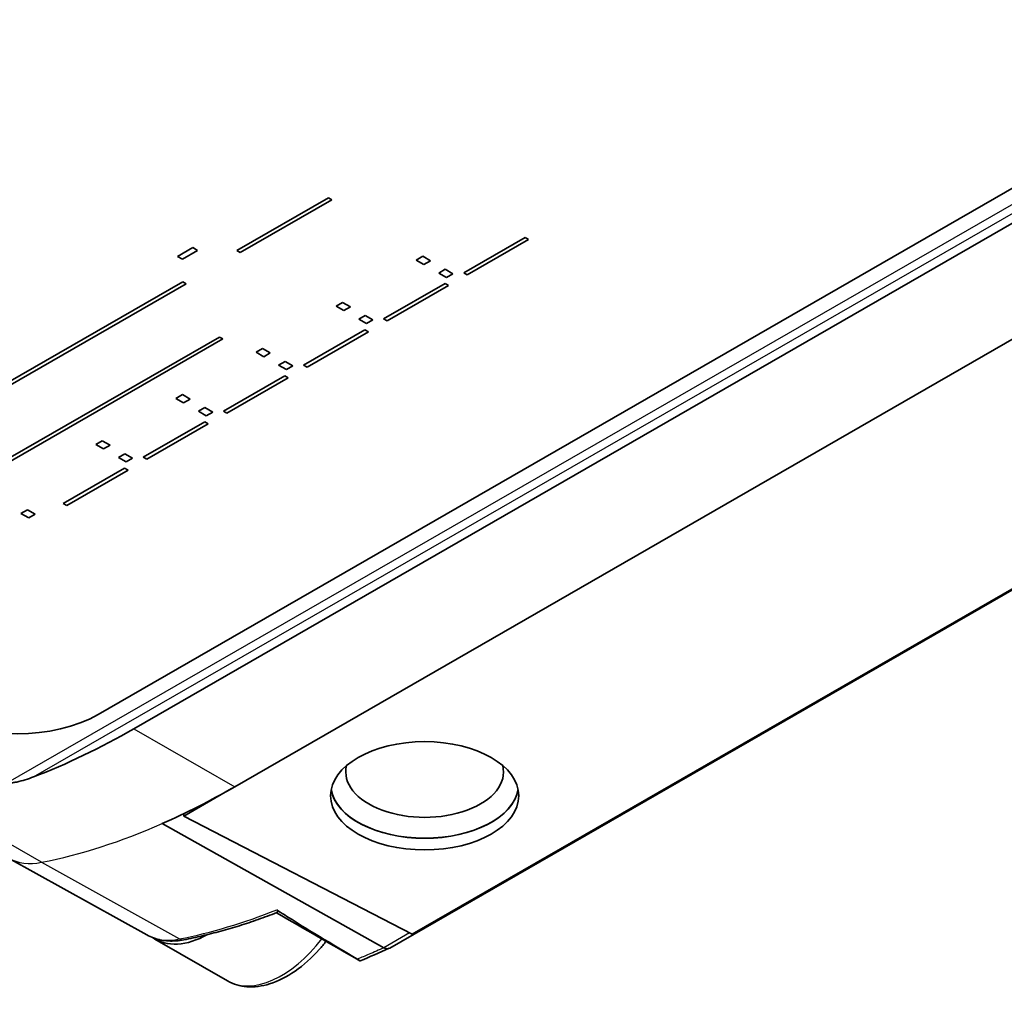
# Model space of a CAD drawing. Header units: millimetres. Extents: x 0 to 420, y 0 to 297.
# Tile 46 of 53: x 362 to 379, y 203 to 220. Entities that reach past the tile are written whole.
import ezdxf

# ---------------------------------------------------------------- set-up
doc = ezdxf.new("R2010")
doc.units = ezdxf.units.MM
doc.layers.add('Sichtbar (ISO)', color=7, linetype='Continuous', lineweight=35)
doc.layers.add('Sichtbar schmal (ISO)', color=7, linetype='Continuous', lineweight=25)

msp = doc.modelspace()

# ---------------------------------------------------------------- linework, layer by layer
at = {"layer": 'Sichtbar (ISO)'}
for p, q in [((385.493, 220.254), (363.573, 207.631)), ((385.571, 219.687), (364.202, 207.382)), ((365.97, 206.364), (387.339, 218.669)), ((392.591, 217.298), (368.687, 203.532)), ((369.078, 203.775), (391.905, 216.92)), ((366.004, 215.77), (367.611, 216.695)), ((367.672, 216.66), (366.065, 215.735)), ((367.672, 216.66), (366.065, 215.735)), ((367.611, 216.695), (367.672, 216.66)), ((369.986, 215.381), (371.062, 216.001)), ((371.123, 215.965), (370.047, 215.346)), ((371.123, 215.965), (370.047, 215.346)), ((371.062, 216.001), (371.123, 215.965)), ((364.965, 215.67), (365.232, 215.824)), ((365.318, 215.775), (365.051, 215.621)), ((365.318, 215.775), (365.051, 215.621)), ((365.232, 215.824), (365.318, 215.775)), ((366.065, 215.735), (366.004, 215.77)), ((366.065, 215.735), (366.004, 215.77)), ((366.065, 215.735), (366.065, 215.735)), ((365.051, 215.621), (364.965, 215.67)), ((365.051, 215.621), (364.965, 215.67)), ((365.051, 215.621), (365.051, 215.621)), ((369.153, 215.606), (369.267, 215.671)), ((369.288, 215.528), (369.153, 215.606)), ((369.288, 215.528), (369.153, 215.606)), ((369.267, 215.671), (369.402, 215.593)), ((369.402, 215.593), (369.288, 215.528)), ((369.402, 215.593), (369.288, 215.528)), ((369.288, 215.528), (369.288, 215.528)), ((369.548, 215.378), (369.662, 215.443)), ((369.684, 215.3), (369.548, 215.378)), ((369.684, 215.3), (369.549, 215.378)), ((369.662, 215.443), (369.797, 215.366)), ((369.797, 215.366), (369.684, 215.3)), ((369.797, 215.366), (369.684, 215.3)), ((370.047, 215.346), (369.986, 215.381)), ((370.047, 215.346), (369.986, 215.381)), ((370.047, 215.346), (370.047, 215.346)), ((359.737, 212.161), (365.059, 215.225)), ((365.12, 215.19), (359.799, 212.126)), ((365.12, 215.19), (359.799, 212.126)), ((365.059, 215.225), (365.12, 215.19)), ((368.581, 214.572), (369.657, 215.192)), ((369.657, 215.192), (369.718, 215.156)), ((369.684, 215.3), (369.684, 215.3)), ((369.718, 215.156), (368.642, 214.537)), ((369.718, 215.156), (368.642, 214.537)), ((367.748, 214.797), (367.861, 214.862)), ((367.861, 214.862), (367.997, 214.784)), ((367.883, 214.719), (367.748, 214.797)), ((367.883, 214.719), (367.748, 214.797)), ((367.997, 214.784), (367.883, 214.719)), ((367.997, 214.784), (367.883, 214.719)), ((367.883, 214.719), (367.883, 214.719)), ((368.143, 214.569), (368.257, 214.634)), ((368.279, 214.491), (368.143, 214.569)), ((368.279, 214.491), (368.143, 214.569)), ((368.257, 214.634), (368.392, 214.556)), ((368.392, 214.556), (368.279, 214.491)), ((368.392, 214.556), (368.279, 214.491)), ((368.279, 214.491), (368.279, 214.491)), ((368.642, 214.537), (368.581, 214.572)), ((368.642, 214.537), (368.581, 214.572)), ((368.642, 214.537), (368.642, 214.537)), ((367.176, 213.763), (368.252, 214.383)), ((368.313, 214.347), (367.237, 213.727)), ((368.313, 214.347), (367.237, 213.728)), ((368.252, 214.383), (368.313, 214.347)), ((361.442, 211.802), (365.702, 214.255)), ((365.763, 214.22), (361.503, 211.767)), ((365.763, 214.22), (361.503, 211.767)), ((365.702, 214.255), (365.763, 214.22)), ((366.343, 213.988), (366.456, 214.053)), ((366.478, 213.91), (366.343, 213.988)), ((366.478, 213.91), (366.343, 213.988)), ((366.456, 214.053), (366.592, 213.975)), ((366.592, 213.975), (366.478, 213.91)), ((366.592, 213.975), (366.478, 213.91)), ((366.478, 213.91), (366.478, 213.91)), ((366.738, 213.76), (366.852, 213.825)), ((366.852, 213.825), (366.987, 213.747)), ((366.874, 213.682), (366.738, 213.76)), ((366.874, 213.682), (366.738, 213.76)), ((366.987, 213.747), (366.874, 213.682)), ((366.987, 213.747), (366.874, 213.682)), ((366.874, 213.682), (366.874, 213.682)), ((367.237, 213.727), (367.176, 213.763)), ((367.237, 213.728), (367.176, 213.763)), ((367.237, 213.728), (367.237, 213.727)), ((365.771, 212.954), (366.847, 213.573)), ((366.908, 213.538), (365.832, 212.918)), ((366.908, 213.538), (365.832, 212.918)), ((366.847, 213.573), (366.908, 213.538)), ((364.938, 213.178), (365.051, 213.244)), ((365.073, 213.101), (364.938, 213.178)), ((365.073, 213.101), (364.938, 213.178)), ((365.051, 213.244), (365.187, 213.166)), ((365.187, 213.166), (365.073, 213.101)), ((365.187, 213.166), (365.073, 213.101)), ((365.073, 213.101), (365.073, 213.101)), ((365.333, 212.951), (365.447, 213.016)), ((365.469, 212.873), (365.333, 212.951)), ((365.469, 212.873), (365.333, 212.951)), ((365.447, 213.016), (365.582, 212.938)), ((365.582, 212.938), (365.469, 212.873)), ((365.582, 212.938), (365.469, 212.873)), ((365.832, 212.918), (365.771, 212.954)), ((365.832, 212.918), (365.771, 212.954)), ((364.365, 212.145), (365.442, 212.764)), ((365.442, 212.764), (365.503, 212.729)), ((365.469, 212.873), (365.469, 212.873)), ((365.832, 212.918), (365.832, 212.918)), ((365.503, 212.729), (364.427, 212.109)), ((365.503, 212.729), (364.427, 212.109)), ((363.533, 212.369), (363.646, 212.435)), ((363.646, 212.435), (363.782, 212.357)), ((363.668, 212.291), (363.533, 212.369)), ((363.668, 212.291), (363.533, 212.369)), ((363.782, 212.357), (363.668, 212.291)), ((363.782, 212.357), (363.668, 212.291)), ((363.668, 212.291), (363.668, 212.291)), ((363.928, 212.142), (364.042, 212.207)), ((364.064, 212.064), (363.928, 212.142)), ((364.064, 212.064), (363.928, 212.142)), ((364.042, 212.207), (364.177, 212.129)), ((364.177, 212.129), (364.064, 212.064)), ((364.177, 212.129), (364.064, 212.064)), ((364.064, 212.064), (364.064, 212.064)), ((364.427, 212.109), (364.365, 212.145)), ((364.427, 212.109), (364.366, 212.145)), ((364.427, 212.109), (364.427, 212.109)), ((362.96, 211.335), (364.037, 211.955)), ((364.098, 211.92), (363.022, 211.3)), ((364.098, 211.92), (363.022, 211.3)), ((364.037, 211.955), (364.098, 211.92)), ((362.22, 211.158), (362.333, 211.223)), ((362.333, 211.223), (362.468, 211.145)), ((363.022, 211.3), (362.96, 211.335)), ((363.022, 211.3), (362.961, 211.336)), ((363.022, 211.3), (363.022, 211.3)), ((362.355, 211.08), (362.22, 211.158)), ((362.355, 211.08), (362.22, 211.158)), ((362.468, 211.145), (362.355, 211.08)), ((362.468, 211.145), (362.355, 211.08)), ((362.355, 211.08), (362.355, 211.08)), ((365.915, 206.333), (365.077, 205.85)), ((365.077, 205.85), (365.077, 205.892)), ((365.077, 205.85), (369.078, 203.775)), ((368.585, 203.539), (364.699, 205.718)), ((364.427, 203.764), (361.999, 205.111)), ((365.842, 202.958), (364.569, 203.691)), ((368.585, 203.539), (368.585, 203.539))]:
    msp.add_line(p, q, dxfattribs=at)
for centre, major_axis, ratio, start_param, end_param in [((362.159, 208.445), (-2, 0), 0.575862, 0.785398, 2.356194), ((363.917, 220.129), (-7.369, -13.516), 0.592963, 0.607181, 0.769619), ((369.3, 206.623), (-1.383, 0), 0.575862, 6.141693, 9.56627), ((365.97, 218.947), (7.681, 13.338), 0.578093, 3.808015, 3.925057), ((369.3, 206.409), (1.65, 0), 0.575862, 3.249354, 6.175424), ((369.3, 206.409), (-1.647, 0), 0.575862, 0.098243, 3.04335), ((365.517, 205.338), (-0.948, -1.647), 0.578093, 6.239008, 7.047619), ((371.102, 215.861), (8.828, 12.449), 0.511782, 3.814313, 3.862906)]:
    msp.add_ellipse(centre, major_axis=major_axis, ratio=ratio, start_param=start_param, end_param=end_param, dxfattribs=at)
msp.add_ellipse((369.3, 206.205), major_axis=(1.65, 0), ratio=0.575862, dxfattribs=at)
for points, knots in [([(361.989, 206.438), (361.991, 206.437), (361.994, 206.436), (361.999, 206.435), (362.002, 206.434), (362.011, 206.433), (362.017, 206.432), (362.044, 206.431), (362.065, 206.434), (362.107, 206.439), (362.127, 206.443), (362.245, 206.467), (362.351, 206.503), (362.438, 206.536)], [0, 0, 0, 0, 0.0008731, 0.0008731, 0.00174619, 0.00174619, 0.00349239, 0.00349239, 0.01016376, 0.01016376, 0.01683514, 0.01683514, 0.05360039, 0.05360039, 0.05360039, 0.05360039]), ([(365.079, 203.678), (365.186, 203.699), (365.293, 203.723), (365.508, 203.773), (365.616, 203.801), (365.832, 203.86), (365.941, 203.892), (366.159, 203.96), (366.268, 203.996), (366.488, 204.073), (366.598, 204.113), (366.708, 204.156)], [1.2542955, 1.2542955, 1.2542955, 1.2542955, 1.2849942, 1.2849942, 1.3156929, 1.3156929, 1.3463916, 1.3463916, 1.3770903, 1.3770903, 1.407789, 1.407789, 1.407789, 1.407789]), ([(366.706, 204.203), (366.707, 204.202), (366.708, 204.202), (366.71, 204.2), (366.712, 204.198), (366.717, 204.192), (366.72, 204.187), (366.72, 204.173), (366.717, 204.164), (366.711, 204.157), (366.709, 204.156), (366.708, 204.156)], [-0.06023812, -0.06023812, -0.06023812, -0.06023812, -0.05998173, -0.05998173, -0.05882932, -0.05882932, -0.05575731, -0.05575731, -0.05145941, -0.05145941, -0.05017183, -0.05017183, -0.05017183, -0.05017183]), ([(364.427, 203.764), (364.466, 203.743), (364.506, 203.725), (364.588, 203.695), (364.63, 203.683), (364.717, 203.666), (364.761, 203.66), (364.851, 203.655), (364.896, 203.656), (364.987, 203.663), (365.033, 203.669), (365.079, 203.678)], [0.7966064, 0.7966064, 0.7966064, 0.7966064, 0.8881442, 0.8881442, 0.9796821, 0.9796821, 1.0712199, 1.0712199, 1.1627577, 1.1627577, 1.2542955, 1.2542955, 1.2542955, 1.2542955]), ([(365.842, 202.958), (365.945, 202.899), (366.061, 202.865), (366.312, 202.845), (366.447, 202.863), (366.733, 202.952), (366.883, 203.029), (367.177, 203.233), (367.321, 203.363), (367.493, 203.556), (367.533, 203.603), (367.571, 203.652)], [0.787332, 0.787332, 0.787332, 0.787332, 1.054761, 1.054761, 1.345711, 1.345711, 1.673821, 1.673821, 2.011821, 2.011821, 2.116138, 2.116138, 2.116138, 2.116138]), ([(368.687, 203.532), (368.673, 203.524), (368.657, 203.521), (368.622, 203.523), (368.604, 203.529), (368.585, 203.539)], [0.01303498, 0.01303498, 0.01303498, 0.01303498, 0.0206962, 0.0206962, 0.02849818, 0.02849818, 0.02849818, 0.02849818]), ([(368.122, 203.339), (368.13, 203.334), (368.137, 203.33), (368.15, 203.32), (368.155, 203.316), (368.163, 203.31), (368.166, 203.308), (368.167, 203.309)], [0, 0, 0, 0, 0.00376223, 0.00376223, 0.00895088, 0.00895088, 0.01531693, 0.01531693, 0.01531693, 0.01531693])]:
    msp.add_open_spline(points, degree=3, knots=knots, dxfattribs=at)
for points in [[(368.164, 203.31), (367.677, 203.591), (367.19, 203.872), (366.703, 204.154)], [(366.834, 204.12), (366.789, 204.149), (366.746, 204.177), (366.706, 204.203)], [(366.834, 204.12), (367.186, 203.894), (367.706, 203.584), (368.122, 203.339)]]:
    msp.add_open_spline(points, degree=3, dxfattribs=at)
at = {"layer": 'Sichtbar schmal (ISO)'}
for p, q in [((362.582, 205.038), (295.407, 243.722)), ((387.635, 221.207), (361.989, 206.438)), ((362.438, 206.536), (387.327, 220.869)), ((364.202, 207.382), (365.97, 206.364)), ((362.582, 205.038), (364.998, 203.693)), ((369.034, 203.798), (368.585, 203.539))]:
    msp.add_line(p, q, dxfattribs=at)
for centre, major_axis, ratio, start_param, end_param in [((365.97, 218.947), (7.681, 13.338), 0.578093, 3.608556, 3.808015), ((363.05, 206.959), (-1.061, -1.842), 0.578093, 0.009275, 0.466964), ((368.376, 217.562), (-7.659, -13.3), 0.578093, 0.466964, 0.629023), ((365.456, 205.574), (-1.039, -1.804), 0.578093, 0.009275, 0.466964), ((365.04, 203.875), (0.039, -0.196), 0.728612, 5.730219, 6.283185), ((366.79, 204.605), (-0.948, -1.647), 0.578093, 0, 1.33952)]:
    msp.add_ellipse(centre, major_axis=major_axis, ratio=ratio, start_param=start_param, end_param=end_param, dxfattribs=at)
msp.add_open_spline([(368.585, 203.539), (368.498, 203.499), (368.411, 203.461), (368.257, 203.395), (368.189, 203.367), (368.122, 203.339)], degree=3, knots=[-0.33046495, -0.33046495, -0.33046495, -0.33046495, -0.29313118, -0.29313118, -0.26397031, -0.26397031, -0.26397031, -0.26397031], dxfattribs=at)

doc.saveas('drawing.dxf')
